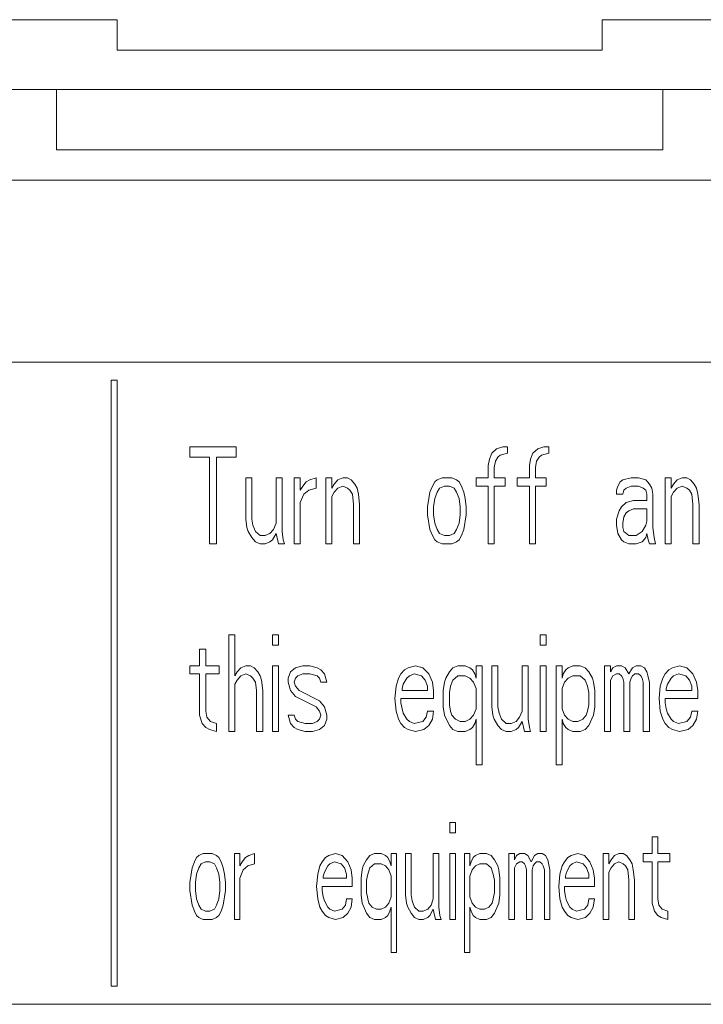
# Model space of a CAD drawing. Header units: inches. Extents: x 481 to 6166, y 980 to 4930.
# Tile 34 of 99: x 2402 to 2413, y 2963 to 2980. Entities that reach past the tile are written whole.
import ezdxf

# ---------------------------------------------------------------- set-up
doc = ezdxf.new("R2010")
doc.units = ezdxf.units.IN
doc.header["$MEASUREMENT"] = 0
doc.layers.add('PWR_0350HP', color=7, linetype='Continuous')

# ---------------------------------------------------------------- blocks, each defined once
blk = doc.blocks.new('ACW800_FRONT')
at = {"linetype": 'Continuous', "lineweight": 15}
for p, q in [((-4, -307.65), (-67.25, -307.65)), ((-4, -307.65), (-4, -308.15)), ((67.25, -307.65), (4, -307.65)), ((4, -308.15), (4, -307.65)), ((-4, -308.15), (4, -308.15)), ((-5, -308.8), (-67.5, -308.8)), ((-5, -309.8), (-5, -308.8)), ((5, -308.8), (-5, -308.8)), ((5, -309.8), (5, -308.8)), ((67.5, -308.8), (5, -308.8)), ((5, -309.8), (-5, -309.8)), ((-104.5, -310.3), (104.5, -310.3)), ((-104.5, -313.3), (104.5, -313.3)), ((-4.1, -323.6), (-4.1, -313.6)), ((-4.1, -313.6), (-4, -313.6)), ((-4, -313.6), (-4, -323.6)), ((-2.8, -314.87), (-2.8, -314.7)), ((-2.8, -314.7), (-2.04, -314.7)), ((-2.04, -314.7), (-2.04, -314.87)), ((2.18, -314.802), (2.26, -314.734)), ((2.26, -314.734), (2.36, -314.7)), ((2.36, -314.7), (2.44, -314.7)), ((2.44, -314.7), (2.44, -314.802)), ((2.86, -314.802), (2.94, -314.734)), ((2.94, -314.734), (3.04, -314.7)), ((3.04, -314.7), (3.12, -314.7)), ((3.12, -314.7), (3.12, -314.802)), ((-2.48, -314.87), (-2.8, -314.87)), ((-2.48, -316.3), (-2.48, -314.87)), ((-2.04, -314.87), (-2.36, -314.87)), ((-2.36, -314.87), (-2.36, -316.3)), ((2.12, -315.006), (2.14, -314.904)), ((2.14, -314.904), (2.18, -314.802)), ((2.28, -314.87), (2.24, -314.938)), ((2.32, -314.836), (2.28, -314.87)), ((2.44, -314.802), (2.32, -314.836)), ((2.8, -315.006), (2.82, -314.904)), ((2.82, -314.904), (2.86, -314.802)), ((2.96, -314.87), (2.92, -314.938)), ((3, -314.836), (2.96, -314.87)), ((3.12, -314.802), (3, -314.836)), ((2.12, -315.211), (2.12, -315.006)), ((2.24, -314.938), (2.22, -315.04)), ((2.22, -315.04), (2.22, -315.211)), ((2.8, -315.211), (2.8, -315.006)), ((2.92, -314.938), (2.9, -315.04)), ((2.9, -315.04), (2.9, -315.211)), ((-1.88, -315.211), (-1.78, -315.211)), ((-1.88, -315.891), (-1.88, -315.211)), ((-1.78, -315.211), (-1.78, -315.891)), ((-1.38, -315.211), (-1.28, -315.211)), ((-1.38, -315.96), (-1.38, -315.211)), ((-1.28, -315.211), (-1.28, -316.096)), ((-1.08, -316.3), (-1.08, -315.211)), ((-1.08, -315.211), (-0.98, -315.211)), ((-0.98, -315.211), (-0.98, -315.415)), ((-0.88, -315.279), (-0.82, -315.245)), ((-0.82, -315.245), (-0.72, -315.211)), ((-0.72, -315.211), (-0.72, -315.381)), ((-0.56, -315.211), (-0.46, -315.211)), ((-0.56, -316.3), (-0.56, -315.211)), ((-0.46, -315.211), (-0.46, -315.381)), ((-0.42, -315.313), (-0.36, -315.245)), ((-0.36, -315.245), (-0.28, -315.211)), ((-0.28, -315.211), (-0.2, -315.211)), ((-0.2, -315.211), (-0.14, -315.245)), ((-0.14, -315.245), (-0.08, -315.313)), ((1.24, -315.279), (1.28, -315.245)), ((1.28, -315.245), (1.36, -315.211)), ((1.36, -315.211), (1.52, -315.211)), ((1.52, -315.211), (1.6, -315.245)), ((1.6, -315.245), (1.64, -315.279)), ((1.92, -315.211), (2.12, -315.211)), ((1.92, -315.347), (1.92, -315.211)), ((2.22, -315.211), (2.4, -315.211)), ((2.4, -315.211), (2.4, -315.347)), ((2.6, -315.347), (2.6, -315.211)), ((2.6, -315.211), (2.8, -315.211)), ((2.9, -315.211), (3.08, -315.211)), ((3.08, -315.211), (3.08, -315.347)), ((4.3, -315.279), (4.34, -315.245)), ((4.34, -315.245), (4.48, -315.211)), ((4.48, -315.211), (4.6, -315.211)), ((4.6, -315.211), (4.72, -315.245)), ((4.72, -315.245), (4.78, -315.313)), ((5.04, -315.211), (5.14, -315.211)), ((5.04, -316.3), (5.04, -315.211)), ((5.14, -315.211), (5.14, -315.381)), ((5.18, -315.313), (5.24, -315.245)), ((5.24, -315.245), (5.32, -315.211)), ((5.32, -315.211), (5.4, -315.211)), ((5.4, -315.211), (5.46, -315.245)), ((5.46, -315.245), (5.52, -315.313)), ((-0.98, -315.415), (-0.94, -315.347)), ((-0.94, -315.347), (-0.88, -315.279)), ((-0.72, -315.381), (-0.84, -315.415)), ((-0.46, -315.381), (-0.42, -315.313)), ((-0.36, -315.381), (-0.42, -315.449)), ((-0.28, -315.347), (-0.36, -315.381)), ((-0.2, -315.381), (-0.28, -315.347)), ((-0.16, -315.415), (-0.2, -315.381)), ((-0.08, -315.313), (-0.04, -315.381)), ((-0.04, -315.381), (-0.02, -315.483)), ((1.16, -315.449), (1.2, -315.347)), ((1.2, -315.347), (1.24, -315.279)), ((1.32, -315.381), (1.28, -315.449)), ((1.4, -315.347), (1.32, -315.381)), ((1.48, -315.347), (1.4, -315.347)), ((1.56, -315.381), (1.48, -315.347)), ((1.6, -315.449), (1.56, -315.381)), ((1.64, -315.279), (1.68, -315.347)), ((1.68, -315.347), (1.72, -315.449)), ((2.12, -315.347), (1.92, -315.347)), ((2.12, -316.3), (2.12, -315.347)), ((2.4, -315.347), (2.22, -315.347)), ((2.22, -315.347), (2.22, -316.3)), ((2.8, -315.347), (2.6, -315.347)), ((2.8, -316.3), (2.8, -315.347)), ((3.08, -315.347), (2.9, -315.347)), ((2.9, -315.347), (2.9, -316.3)), ((4.24, -315.415), (4.26, -315.347)), ((4.26, -315.347), (4.3, -315.279)), ((4.4, -315.381), (4.36, -315.415)), ((4.48, -315.347), (4.4, -315.381)), ((4.6, -315.347), (4.48, -315.347)), ((4.68, -315.381), (4.6, -315.347)), ((4.72, -315.415), (4.68, -315.381)), ((4.78, -315.313), (4.82, -315.381)), ((4.82, -315.381), (4.84, -315.483)), ((5.14, -315.381), (5.18, -315.313)), ((5.24, -315.381), (5.18, -315.449)), ((5.32, -315.347), (5.24, -315.381)), ((5.4, -315.381), (5.32, -315.347)), ((5.44, -315.415), (5.4, -315.381)), ((5.52, -315.313), (5.56, -315.381)), ((5.56, -315.381), (5.58, -315.483)), ((-0.92, -315.483), (-0.98, -315.619)), ((-0.84, -315.415), (-0.92, -315.483)), ((-0.42, -315.449), (-0.46, -315.517)), ((-0.46, -315.517), (-0.46, -316.3)), ((-0.12, -315.483), (-0.16, -315.415)), ((-0.1, -315.653), (-0.12, -315.483)), ((-0.02, -315.483), (0, -315.653)), ((1.12, -315.687), (1.14, -315.551)), ((1.14, -315.551), (1.16, -315.449)), ((1.24, -315.551), (1.22, -315.687)), ((1.28, -315.449), (1.24, -315.551)), ((1.64, -315.551), (1.6, -315.449)), ((1.66, -315.687), (1.64, -315.551)), ((1.72, -315.449), (1.74, -315.551)), ((1.74, -315.551), (1.76, -315.687)), ((4.24, -315.483), (4.24, -315.415)), ((4.34, -315.483), (4.24, -315.483)), ((4.36, -315.415), (4.34, -315.483)), ((4.74, -315.483), (4.72, -315.415)), ((4.74, -315.585), (4.74, -315.483)), ((4.84, -315.483), (4.84, -316.028)), ((5.18, -315.449), (5.14, -315.517)), ((5.14, -315.517), (5.14, -316.3)), ((5.48, -315.483), (5.44, -315.415)), ((5.5, -315.653), (5.48, -315.483)), ((5.58, -315.483), (5.6, -315.653)), ((-0.98, -315.619), (-0.98, -316.3)), ((-0.1, -316.3), (-0.1, -315.653)), ((0, -315.653), (0, -316.3)), ((1.12, -315.823), (1.12, -315.687)), ((1.22, -315.687), (1.22, -315.823)), ((1.66, -315.823), (1.66, -315.687)), ((1.76, -315.687), (1.76, -315.823)), ((4.28, -315.755), (4.32, -315.687)), ((4.32, -315.687), (4.4, -315.619)), ((4.4, -315.619), (4.52, -315.585)), ((4.52, -315.721), (4.44, -315.755)), ((4.52, -315.585), (4.74, -315.585)), ((4.74, -315.721), (4.52, -315.721)), ((4.74, -315.926), (4.74, -315.721)), ((5.5, -316.3), (5.5, -315.653)), ((5.6, -315.653), (5.6, -316.3)), ((-1.86, -316.028), (-1.88, -315.891)), ((-1.78, -315.891), (-1.76, -315.994)), ((1.16, -316.062), (1.12, -315.823)), ((1.22, -315.823), (1.24, -315.96)), ((1.64, -315.96), (1.66, -315.823)), ((1.76, -315.823), (1.72, -316.062)), ((4.24, -315.891), (4.28, -315.755)), ((4.24, -315.994), (4.24, -315.891)), ((4.36, -315.857), (4.34, -315.96)), ((4.4, -315.789), (4.36, -315.857)), ((4.44, -315.755), (4.4, -315.789)), ((-1.84, -316.096), (-1.86, -316.028)), ((-1.76, -315.994), (-1.72, -316.096)), ((-1.48, -316.13), (-1.42, -316.062)), ((-1.42, -316.062), (-1.38, -315.96)), ((1.2, -316.164), (1.16, -316.062)), ((1.24, -315.96), (1.28, -316.062)), ((1.28, -316.062), (1.32, -316.13)), ((1.56, -316.13), (1.6, -316.062)), ((1.6, -316.062), (1.64, -315.96)), ((1.72, -316.062), (1.68, -316.164)), ((4.26, -316.13), (4.24, -315.994)), ((4.34, -315.96), (4.34, -316.028)), ((4.34, -316.028), (4.36, -316.096)), ((4.66, -316.096), (4.72, -315.994)), ((4.72, -315.994), (4.74, -315.926)), ((4.84, -316.028), (4.86, -316.198)), ((-1.78, -316.198), (-1.84, -316.096)), ((-1.72, -316.266), (-1.78, -316.198)), ((-1.72, -316.096), (-1.64, -316.164)), ((-1.64, -316.164), (-1.56, -316.164)), ((-1.56, -316.164), (-1.48, -316.13)), ((-1.38, -316.13), (-1.44, -316.232)), ((-1.34, -316.3), (-1.38, -316.13)), ((-1.28, -316.096), (-1.26, -316.232)), ((1.24, -316.232), (1.2, -316.164)), ((1.32, -316.13), (1.4, -316.164)), ((1.4, -316.164), (1.48, -316.164)), ((1.48, -316.164), (1.56, -316.13)), ((1.68, -316.164), (1.64, -316.232)), ((4.32, -316.232), (4.26, -316.13)), ((4.36, -316.096), (4.44, -316.164)), ((4.44, -316.164), (4.56, -316.164)), ((4.56, -316.164), (4.66, -316.096)), ((4.72, -316.198), (4.66, -316.266)), ((4.74, -316.13), (4.72, -316.198)), ((4.76, -316.232), (4.74, -316.13)), ((4.86, -316.198), (4.88, -316.3)), ((-2.36, -316.3), (-2.48, -316.3)), ((-1.64, -316.3), (-1.72, -316.266)), ((-1.56, -316.3), (-1.64, -316.3)), ((-1.48, -316.266), (-1.56, -316.3)), ((-1.44, -316.232), (-1.48, -316.266)), ((-1.24, -316.3), (-1.34, -316.3)), ((-1.26, -316.232), (-1.24, -316.3)), ((-0.98, -316.3), (-1.08, -316.3)), ((-0.46, -316.3), (-0.56, -316.3)), ((0, -316.3), (-0.1, -316.3)), ((1.28, -316.266), (1.24, -316.232)), ((1.36, -316.3), (1.28, -316.266)), ((1.52, -316.3), (1.36, -316.3)), ((1.6, -316.266), (1.52, -316.3)), ((1.64, -316.232), (1.6, -316.266)), ((2.22, -316.3), (2.12, -316.3)), ((2.9, -316.3), (2.8, -316.3)), ((4.36, -316.266), (4.32, -316.232)), ((4.44, -316.3), (4.36, -316.266)), ((4.56, -316.3), (4.44, -316.3)), ((4.66, -316.266), (4.56, -316.3)), ((4.78, -316.3), (4.76, -316.232)), ((4.88, -316.3), (4.78, -316.3)), ((5.14, -316.3), (5.04, -316.3)), ((5.6, -316.3), (5.5, -316.3)), ((-2.16, -317.8), (-2.06, -317.8)), ((-2.16, -319.4), (-2.16, -317.8)), ((-2.06, -317.8), (-2.06, -318.481)), ((-1.44, -317.97), (-1.44, -317.8)), ((-1.44, -317.8), (-1.34, -317.8)), ((-1.34, -317.8), (-1.34, -317.97)), ((2.98, -317.8), (3.08, -317.8)), ((2.98, -317.97), (2.98, -317.8)), ((3.08, -317.8), (3.08, -317.97)), ((-1.34, -317.97), (-1.44, -317.97)), ((3.08, -317.97), (2.98, -317.97)), ((-2.64, -318.038), (-2.54, -318.038)), ((-2.64, -318.311), (-2.64, -318.038)), ((-2.54, -318.038), (-2.54, -318.311)), ((-2.8, -318.311), (-2.64, -318.311)), ((-2.8, -318.447), (-2.8, -318.311)), ((-2.54, -318.311), (-2.32, -318.311)), ((-2.32, -318.311), (-2.32, -318.447)), ((-1.96, -318.345), (-1.88, -318.311)), ((-1.88, -318.311), (-1.8, -318.311)), ((-1.8, -318.311), (-1.74, -318.345)), ((-1.44, -318.311), (-1.34, -318.311)), ((-1.44, -319.4), (-1.44, -318.311)), ((-1.34, -318.311), (-1.34, -319.4)), ((-1.06, -318.345), (-0.94, -318.311)), ((-0.94, -318.311), (-0.82, -318.311)), ((-0.82, -318.311), (-0.7, -318.345)), ((0.8, -318.345), (0.92, -318.311)), ((0.92, -318.311), (1.04, -318.345)), ((1.54, -318.345), (1.62, -318.311)), ((1.62, -318.311), (1.74, -318.311)), ((1.74, -318.311), (1.82, -318.345)), ((1.92, -318.311), (2.02, -318.311)), ((1.92, -318.515), (1.92, -318.311)), ((2.02, -318.311), (2.02, -319.945)), ((2.18, -318.991), (2.18, -318.311)), ((2.18, -318.311), (2.28, -318.311)), ((2.28, -318.311), (2.28, -318.991)), ((2.68, -318.311), (2.78, -318.311)), ((2.68, -319.06), (2.68, -318.311)), ((2.78, -318.311), (2.78, -319.196)), ((2.98, -318.311), (3.08, -318.311)), ((2.98, -319.4), (2.98, -318.311)), ((3.08, -318.311), (3.08, -319.4)), ((3.24, -318.311), (3.34, -318.311)), ((3.24, -319.945), (3.24, -318.311)), ((3.34, -318.311), (3.34, -318.515)), ((3.44, -318.345), (3.52, -318.311)), ((3.52, -318.311), (3.64, -318.311)), ((3.64, -318.311), (3.72, -318.345)), ((4.04, -318.311), (4.14, -318.311)), ((4.04, -319.4), (4.04, -318.311)), ((4.14, -318.311), (4.14, -318.413)), ((4.18, -318.345), (4.24, -318.311)), ((4.24, -318.311), (4.32, -318.311)), ((4.32, -318.311), (4.38, -318.345)), ((4.5, -318.345), (4.56, -318.311)), ((4.56, -318.311), (4.64, -318.311)), ((4.64, -318.311), (4.7, -318.345)), ((5.16, -318.345), (5.28, -318.311)), ((5.28, -318.311), (5.4, -318.345)), ((-2.64, -318.447), (-2.8, -318.447)), ((-2.64, -319.128), (-2.64, -318.447)), ((-2.54, -318.447), (-2.54, -319.06)), ((-2.32, -318.447), (-2.54, -318.447)), ((-2.06, -318.481), (-2.02, -318.413)), ((-2.02, -318.413), (-1.96, -318.345)), ((-1.96, -318.481), (-2.02, -318.549)), ((-1.88, -318.447), (-1.96, -318.481)), ((-1.8, -318.481), (-1.88, -318.447)), ((-1.76, -318.515), (-1.8, -318.481)), ((-1.74, -318.345), (-1.68, -318.413)), ((-1.68, -318.413), (-1.64, -318.481)), ((-1.64, -318.481), (-1.62, -318.549)), ((-1.18, -318.515), (-1.14, -318.413)), ((-1.14, -318.413), (-1.06, -318.345)), ((-1.02, -318.481), (-1.06, -318.515)), ((-0.94, -318.447), (-1.02, -318.481)), ((-0.82, -318.447), (-0.94, -318.447)), ((-0.7, -318.481), (-0.82, -318.447)), ((-0.7, -318.345), (-0.64, -318.379)), ((-0.66, -318.515), (-0.7, -318.481)), ((-0.64, -318.379), (-0.58, -318.447)), ((-0.58, -318.447), (-0.54, -318.583)), ((0.64, -318.515), (0.68, -318.447)), ((0.68, -318.447), (0.74, -318.379)), ((0.74, -318.379), (0.8, -318.345)), ((0.82, -318.481), (0.78, -318.515)), ((0.9, -318.447), (0.82, -318.481)), ((1.02, -318.481), (0.9, -318.447)), ((1.08, -318.549), (1.02, -318.481)), ((1.04, -318.345), (1.14, -318.447)), ((1.14, -318.447), (1.2, -318.583)), ((1.42, -318.515), (1.48, -318.413)), ((1.48, -318.413), (1.54, -318.345)), ((1.62, -318.481), (1.54, -318.549)), ((1.74, -318.481), (1.62, -318.481)), ((1.82, -318.515), (1.74, -318.481)), ((1.82, -318.345), (1.86, -318.379)), ((1.86, -318.379), (1.9, -318.447)), ((1.9, -318.447), (1.92, -318.515)), ((3.34, -318.515), (3.36, -318.447)), ((3.36, -318.447), (3.4, -318.379)), ((3.4, -318.379), (3.44, -318.345)), ((3.52, -318.481), (3.44, -318.515)), ((3.64, -318.481), (3.52, -318.481)), ((3.72, -318.549), (3.64, -318.481)), ((3.72, -318.345), (3.78, -318.413)), ((3.78, -318.413), (3.84, -318.515)), ((4.14, -318.413), (4.18, -318.345)), ((4.18, -318.481), (4.14, -318.549)), ((4.24, -318.447), (4.18, -318.481)), ((4.28, -318.447), (4.24, -318.447)), ((4.32, -318.481), (4.28, -318.447)), ((4.34, -318.515), (4.32, -318.481)), ((4.38, -318.345), (4.44, -318.447)), ((4.44, -318.447), (4.5, -318.345)), ((4.5, -318.481), (4.48, -318.515)), ((4.54, -318.447), (4.5, -318.481)), ((4.6, -318.447), (4.54, -318.447)), ((4.64, -318.481), (4.6, -318.447)), ((4.66, -318.515), (4.64, -318.481)), ((4.7, -318.345), (4.74, -318.413)), ((4.74, -318.413), (4.78, -318.583)), ((5, -318.515), (5.04, -318.447)), ((5.04, -318.447), (5.1, -318.379)), ((5.1, -318.379), (5.16, -318.345)), ((5.18, -318.481), (5.14, -318.515)), ((5.26, -318.447), (5.18, -318.481)), ((5.38, -318.481), (5.26, -318.447)), ((5.44, -318.549), (5.38, -318.481)), ((5.4, -318.345), (5.5, -318.447)), ((5.5, -318.447), (5.56, -318.583)), ((-2.02, -318.549), (-2.06, -318.617)), ((-2.06, -318.617), (-2.06, -319.4)), ((-1.72, -318.583), (-1.76, -318.515)), ((-1.7, -318.719), (-1.72, -318.583)), ((-1.62, -318.549), (-1.6, -318.719)), ((-1.18, -318.583), (-1.18, -318.515)), ((-1.14, -318.719), (-1.18, -318.583)), ((-1.06, -318.515), (-1.08, -318.583)), ((-1.08, -318.583), (-1.06, -318.651)), ((-1.06, -318.651), (-1, -318.719)), ((-0.64, -318.583), (-0.66, -318.515)), ((-0.54, -318.583), (-0.64, -318.583)), ((0.58, -318.855), (0.6, -318.651)), ((0.6, -318.651), (0.64, -318.515)), ((0.72, -318.617), (0.7, -318.685)), ((0.78, -318.515), (0.72, -318.617)), ((1.12, -318.651), (1.08, -318.549)), ((1.12, -318.719), (1.12, -318.651)), ((1.2, -318.583), (1.22, -318.719)), ((1.38, -318.719), (1.4, -318.583)), ((1.4, -318.583), (1.42, -318.515)), ((1.5, -318.651), (1.48, -318.753)), ((1.54, -318.549), (1.5, -318.651)), ((1.88, -318.583), (1.82, -318.515)), ((1.92, -318.685), (1.88, -318.583)), ((3.38, -318.583), (3.34, -318.685)), ((3.44, -318.515), (3.38, -318.583)), ((3.76, -318.651), (3.72, -318.549)), ((3.78, -318.753), (3.76, -318.651)), ((3.84, -318.515), (3.86, -318.583)), ((3.86, -318.583), (3.88, -318.719)), ((4.14, -318.549), (4.14, -319.4)), ((4.36, -318.583), (4.34, -318.515)), ((4.36, -319.4), (4.36, -318.583)), ((4.48, -318.515), (4.46, -318.583)), ((4.46, -318.583), (4.46, -319.4)), ((4.68, -318.583), (4.66, -318.515)), ((4.68, -319.4), (4.68, -318.583)), ((4.78, -318.583), (4.78, -319.4)), ((4.94, -318.855), (4.96, -318.651)), ((4.96, -318.651), (5, -318.515)), ((5.08, -318.617), (5.06, -318.685)), ((5.14, -318.515), (5.08, -318.617)), ((5.48, -318.651), (5.44, -318.549)), ((5.48, -318.719), (5.48, -318.651)), ((5.56, -318.583), (5.58, -318.719)), ((-1.7, -319.4), (-1.7, -318.719)), ((-1.6, -318.719), (-1.6, -319.4)), ((-1.06, -318.821), (-1.14, -318.719)), ((-0.72, -318.991), (-1.06, -318.821)), ((-1, -318.719), (-0.66, -318.889)), ((0.7, -318.685), (0.7, -318.719)), ((0.7, -318.719), (1.12, -318.719)), ((1.22, -318.719), (1.22, -318.855)), ((1.38, -318.991), (1.38, -318.719)), ((1.48, -318.753), (1.48, -318.957)), ((1.92, -319.026), (1.92, -318.685)), ((3.34, -318.685), (3.34, -319.026)), ((3.78, -318.957), (3.78, -318.753)), ((3.88, -318.719), (3.88, -318.991)), ((5.06, -318.685), (5.06, -318.719)), ((5.06, -318.719), (5.48, -318.719)), ((5.58, -318.719), (5.58, -318.855)), ((-0.66, -318.889), (-0.58, -318.991)), ((0.6, -319.06), (0.58, -318.855)), ((1.22, -318.855), (0.68, -318.855)), ((0.68, -318.855), (0.68, -318.923)), ((0.68, -318.923), (0.7, -319.026)), ((1.48, -318.957), (1.5, -319.06)), ((3.76, -319.06), (3.78, -318.957)), ((4.96, -319.06), (4.94, -318.855)), ((5.04, -318.855), (5.04, -318.923)), ((5.58, -318.855), (5.04, -318.855)), ((5.04, -318.923), (5.06, -319.026)), ((-2.6, -319.264), (-2.64, -319.128)), ((-2.54, -319.06), (-2.52, -319.162)), ((-1.14, -319.264), (-1.18, -319.128)), ((-1.18, -319.128), (-1.08, -319.128)), ((-1.08, -319.128), (-1.06, -319.196)), ((-0.66, -319.06), (-0.72, -318.991)), ((-0.64, -319.128), (-0.66, -319.06)), ((-0.66, -319.196), (-0.64, -319.128)), ((-0.58, -318.991), (-0.54, -319.128)), ((-0.54, -319.128), (-0.54, -319.196)), ((0.64, -319.196), (0.6, -319.06)), ((0.7, -319.026), (0.72, -319.094)), ((0.72, -319.094), (0.78, -319.196)), ((1.1, -319.162), (1.12, -319.06)), ((1.12, -319.06), (1.22, -319.06)), ((1.22, -319.06), (1.2, -319.196)), ((1.4, -319.128), (1.38, -318.991)), ((1.48, -319.298), (1.4, -319.128)), ((1.5, -319.06), (1.52, -319.128)), ((1.52, -319.128), (1.58, -319.196)), ((1.82, -319.196), (1.88, -319.128)), ((1.88, -319.128), (1.92, -319.026)), ((2.2, -319.128), (2.18, -318.991)), ((2.22, -319.196), (2.2, -319.128)), ((2.28, -318.991), (2.3, -319.094)), ((2.3, -319.094), (2.34, -319.196)), ((2.64, -319.162), (2.68, -319.06)), ((3.34, -319.026), (3.38, -319.128)), ((3.38, -319.128), (3.44, -319.196)), ((3.68, -319.196), (3.74, -319.128)), ((3.74, -319.128), (3.76, -319.06)), ((3.86, -319.128), (3.78, -319.298)), ((3.88, -318.991), (3.86, -319.128)), ((5, -319.196), (4.96, -319.06)), ((5.06, -319.026), (5.08, -319.094)), ((5.08, -319.094), (5.14, -319.196)), ((5.46, -319.162), (5.48, -319.06)), ((5.48, -319.06), (5.58, -319.06)), ((5.58, -319.06), (5.56, -319.196)), ((-2.54, -319.332), (-2.6, -319.264)), ((-2.52, -319.162), (-2.46, -319.23)), ((-2.46, -319.23), (-2.36, -319.264)), ((-2.36, -319.264), (-2.36, -319.4)), ((-1.08, -319.332), (-1.14, -319.264)), ((-1.06, -319.196), (-1.02, -319.23)), ((-1.02, -319.23), (-0.9, -319.264)), ((-0.9, -319.264), (-0.78, -319.264)), ((-0.78, -319.264), (-0.7, -319.23)), ((-0.7, -319.23), (-0.66, -319.196)), ((-0.58, -319.298), (-0.66, -319.366)), ((-0.54, -319.196), (-0.58, -319.298)), ((0.68, -319.264), (0.64, -319.196)), ((0.74, -319.332), (0.68, -319.264)), ((0.78, -319.196), (0.82, -319.23)), ((0.82, -319.23), (0.9, -319.264)), ((0.9, -319.264), (1.04, -319.23)), ((1.04, -319.23), (1.1, -319.162)), ((1.14, -319.298), (1.06, -319.366)), ((1.2, -319.196), (1.14, -319.298)), ((1.54, -319.366), (1.48, -319.298)), ((1.58, -319.196), (1.66, -319.23)), ((1.66, -319.23), (1.74, -319.23)), ((1.74, -319.23), (1.82, -319.196)), ((1.9, -319.264), (1.86, -319.332)), ((1.92, -319.196), (1.9, -319.264)), ((1.92, -319.945), (1.92, -319.196)), ((2.28, -319.298), (2.22, -319.196)), ((2.34, -319.366), (2.28, -319.298)), ((2.34, -319.196), (2.42, -319.264)), ((2.42, -319.264), (2.5, -319.264)), ((2.5, -319.264), (2.58, -319.23)), ((2.58, -319.23), (2.64, -319.162)), ((2.68, -319.23), (2.62, -319.332)), ((2.72, -319.4), (2.68, -319.23)), ((2.78, -319.196), (2.8, -319.332)), ((3.36, -319.264), (3.34, -319.196)), ((3.34, -319.196), (3.34, -319.945)), ((3.4, -319.332), (3.36, -319.264)), ((3.44, -319.196), (3.52, -319.23)), ((3.52, -319.23), (3.6, -319.23)), ((3.6, -319.23), (3.68, -319.196)), ((3.78, -319.298), (3.72, -319.366)), ((5.04, -319.264), (5, -319.196)), ((5.1, -319.332), (5.04, -319.264)), ((5.14, -319.196), (5.18, -319.23)), ((5.18, -319.23), (5.26, -319.264)), ((5.26, -319.264), (5.4, -319.23)), ((5.4, -319.23), (5.46, -319.162)), ((5.5, -319.298), (5.42, -319.366)), ((5.56, -319.196), (5.5, -319.298)), ((-2.48, -319.366), (-2.54, -319.332)), ((-2.36, -319.4), (-2.48, -319.366)), ((-2.06, -319.4), (-2.16, -319.4)), ((-1.6, -319.4), (-1.7, -319.4)), ((-1.34, -319.4), (-1.44, -319.4)), ((-1.02, -319.366), (-1.08, -319.332)), ((-0.9, -319.4), (-1.02, -319.366)), ((-0.78, -319.4), (-0.9, -319.4)), ((-0.66, -319.366), (-0.78, -319.4)), ((0.8, -319.366), (0.74, -319.332)), ((0.92, -319.4), (0.8, -319.366)), ((1.06, -319.366), (0.92, -319.4)), ((1.62, -319.4), (1.54, -319.366)), ((1.74, -319.4), (1.62, -319.4)), ((1.82, -319.366), (1.74, -319.4)), ((1.86, -319.332), (1.82, -319.366)), ((2.42, -319.4), (2.34, -319.366)), ((2.5, -319.4), (2.42, -319.4)), ((2.58, -319.366), (2.5, -319.4)), ((2.62, -319.332), (2.58, -319.366)), ((2.82, -319.4), (2.72, -319.4)), ((2.8, -319.332), (2.82, -319.4)), ((3.08, -319.4), (2.98, -319.4)), ((3.44, -319.366), (3.4, -319.332)), ((3.52, -319.4), (3.44, -319.366)), ((3.64, -319.4), (3.52, -319.4)), ((3.72, -319.366), (3.64, -319.4)), ((4.14, -319.4), (4.04, -319.4)), ((4.46, -319.4), (4.36, -319.4)), ((4.78, -319.4), (4.68, -319.4)), ((5.16, -319.366), (5.1, -319.332)), ((5.28, -319.4), (5.16, -319.366)), ((5.42, -319.366), (5.28, -319.4)), ((2.02, -319.945), (1.92, -319.945)), ((3.34, -319.945), (3.24, -319.945)), ((1.49, -321.07), (1.49, -320.9)), ((1.49, -320.9), (1.582, -320.9)), ((1.582, -320.9), (1.582, -321.07)), ((1.582, -321.07), (1.49, -321.07)), ((4.827, -321.138), (4.918, -321.138)), ((4.827, -321.411), (4.827, -321.138)), ((4.918, -321.138), (4.918, -321.411)), ((-2.653, -321.445), (-2.58, -321.411)), ((-2.58, -321.411), (-2.433, -321.411)), ((-2.433, -321.411), (-2.36, -321.445)), ((-2.067, -321.411), (-1.975, -321.411)), ((-2.067, -322.5), (-2.067, -321.411)), ((-1.975, -321.411), (-1.975, -321.615)), ((-1.828, -321.445), (-1.737, -321.411)), ((-1.737, -321.411), (-1.737, -321.581)), ((-0.508, -321.445), (-0.398, -321.411)), ((-0.398, -321.411), (-0.288, -321.445)), ((0.17, -321.445), (0.243, -321.411)), ((0.243, -321.411), (0.353, -321.411)), ((0.353, -321.411), (0.427, -321.445)), ((0.518, -321.411), (0.61, -321.411)), ((0.518, -321.615), (0.518, -321.411)), ((0.61, -321.411), (0.61, -323.045)), ((0.757, -322.091), (0.757, -321.411)), ((0.757, -321.411), (0.848, -321.411)), ((0.848, -321.411), (0.848, -322.091)), ((1.215, -321.411), (1.307, -321.411)), ((1.215, -322.16), (1.215, -321.411)), ((1.307, -321.411), (1.307, -322.296)), ((1.49, -322.5), (1.49, -321.411)), ((1.49, -321.411), (1.582, -321.411)), ((1.582, -321.411), (1.582, -322.5)), ((1.728, -321.411), (1.82, -321.411)), ((1.728, -323.045), (1.728, -321.411)), ((1.82, -321.411), (1.82, -321.615)), ((1.912, -321.445), (1.985, -321.411)), ((1.985, -321.411), (2.095, -321.411)), ((2.095, -321.411), (2.168, -321.445)), ((2.462, -321.411), (2.553, -321.411)), ((2.462, -322.5), (2.462, -321.411)), ((2.553, -321.411), (2.553, -321.513)), ((2.59, -321.445), (2.645, -321.411)), ((2.645, -321.411), (2.718, -321.411)), ((2.718, -321.411), (2.773, -321.445)), ((2.883, -321.445), (2.938, -321.411)), ((2.938, -321.411), (3.012, -321.411)), ((3.012, -321.411), (3.067, -321.445)), ((3.488, -321.445), (3.598, -321.411)), ((3.598, -321.411), (3.708, -321.445)), ((4.02, -321.411), (4.112, -321.411)), ((4.02, -322.5), (4.02, -321.411)), ((4.112, -321.411), (4.112, -321.581)), ((4.203, -321.445), (4.277, -321.411)), ((4.277, -321.411), (4.35, -321.411)), ((4.35, -321.411), (4.405, -321.445)), ((4.68, -321.411), (4.827, -321.411)), ((4.68, -321.547), (4.68, -321.411)), ((4.918, -321.411), (5.12, -321.411)), ((5.12, -321.411), (5.12, -321.547)), ((-2.763, -321.649), (-2.727, -321.547)), ((-2.727, -321.547), (-2.69, -321.479)), ((-2.69, -321.479), (-2.653, -321.445)), ((-2.617, -321.581), (-2.653, -321.649)), ((-2.543, -321.547), (-2.617, -321.581)), ((-2.47, -321.547), (-2.543, -321.547)), ((-2.397, -321.581), (-2.47, -321.547)), ((-2.36, -321.649), (-2.397, -321.581)), ((-2.36, -321.445), (-2.323, -321.479)), ((-2.323, -321.479), (-2.287, -321.547)), ((-2.287, -321.547), (-2.25, -321.649)), ((-1.975, -321.615), (-1.938, -321.547)), ((-1.938, -321.547), (-1.883, -321.479)), ((-1.883, -321.479), (-1.828, -321.445)), ((-1.737, -321.581), (-1.847, -321.615)), ((-0.655, -321.615), (-0.618, -321.547)), ((-0.618, -321.547), (-0.563, -321.479)), ((-0.563, -321.479), (-0.508, -321.445)), ((-0.49, -321.581), (-0.527, -321.615)), ((-0.417, -321.547), (-0.49, -321.581)), ((-0.307, -321.581), (-0.417, -321.547)), ((-0.252, -321.649), (-0.307, -321.581)), ((-0.288, -321.445), (-0.197, -321.547)), ((-0.197, -321.547), (-0.142, -321.683)), ((0.06, -321.615), (0.115, -321.513)), ((0.115, -321.513), (0.17, -321.445)), ((0.243, -321.581), (0.17, -321.649)), ((0.353, -321.581), (0.243, -321.581)), ((0.427, -321.615), (0.353, -321.581)), ((0.427, -321.445), (0.463, -321.479)), ((0.463, -321.479), (0.5, -321.547)), ((0.5, -321.547), (0.518, -321.615)), ((1.82, -321.615), (1.838, -321.547)), ((1.838, -321.547), (1.875, -321.479)), ((1.875, -321.479), (1.912, -321.445)), ((1.985, -321.581), (1.912, -321.615)), ((2.095, -321.581), (1.985, -321.581)), ((2.168, -321.649), (2.095, -321.581)), ((2.168, -321.445), (2.223, -321.513)), ((2.223, -321.513), (2.278, -321.615)), ((2.553, -321.513), (2.59, -321.445)), ((2.59, -321.581), (2.553, -321.649)), ((2.645, -321.547), (2.59, -321.581)), ((2.682, -321.547), (2.645, -321.547)), ((2.718, -321.581), (2.682, -321.547)), ((2.737, -321.615), (2.718, -321.581)), ((2.773, -321.445), (2.828, -321.547)), ((2.828, -321.547), (2.883, -321.445)), ((2.883, -321.581), (2.865, -321.615)), ((2.92, -321.547), (2.883, -321.581)), ((2.975, -321.547), (2.92, -321.547)), ((3.012, -321.581), (2.975, -321.547)), ((3.03, -321.615), (3.012, -321.581)), ((3.067, -321.445), (3.103, -321.513)), ((3.103, -321.513), (3.14, -321.683)), ((3.342, -321.615), (3.378, -321.547)), ((3.378, -321.547), (3.433, -321.479)), ((3.433, -321.479), (3.488, -321.445)), ((3.507, -321.581), (3.47, -321.615)), ((3.58, -321.547), (3.507, -321.581)), ((3.69, -321.581), (3.58, -321.547)), ((3.745, -321.649), (3.69, -321.581)), ((3.708, -321.445), (3.8, -321.547)), ((3.8, -321.547), (3.855, -321.683)), ((4.112, -321.581), (4.148, -321.513)), ((4.148, -321.513), (4.203, -321.445)), ((4.203, -321.581), (4.148, -321.649)), ((4.277, -321.547), (4.203, -321.581)), ((4.35, -321.581), (4.277, -321.547)), ((4.387, -321.615), (4.35, -321.581)), ((4.405, -321.445), (4.46, -321.513)), ((4.46, -321.513), (4.497, -321.581)), ((4.497, -321.581), (4.515, -321.683)), ((4.827, -321.547), (4.68, -321.547)), ((4.827, -322.228), (4.827, -321.547)), ((5.12, -321.547), (4.918, -321.547)), ((4.918, -321.547), (4.918, -322.16)), ((-2.782, -321.751), (-2.763, -321.649)), ((-2.653, -321.649), (-2.69, -321.751)), ((-2.323, -321.751), (-2.36, -321.649)), ((-2.25, -321.649), (-2.232, -321.751)), ((-1.92, -321.683), (-1.975, -321.819)), ((-1.847, -321.615), (-1.92, -321.683)), ((-0.692, -321.751), (-0.655, -321.615)), ((-0.582, -321.717), (-0.6, -321.785)), ((-0.527, -321.615), (-0.582, -321.717)), ((-0.215, -321.751), (-0.252, -321.649)), ((-0.142, -321.683), (-0.123, -321.819)), ((0.023, -321.819), (0.042, -321.683)), ((0.042, -321.683), (0.06, -321.615)), ((0.17, -321.649), (0.133, -321.751)), ((0.482, -321.683), (0.427, -321.615)), ((0.518, -321.785), (0.482, -321.683)), ((1.857, -321.683), (1.82, -321.785)), ((1.912, -321.615), (1.857, -321.683)), ((2.205, -321.751), (2.168, -321.649)), ((2.278, -321.615), (2.297, -321.683)), ((2.297, -321.683), (2.315, -321.819)), ((2.553, -321.649), (2.553, -322.5)), ((2.755, -321.683), (2.737, -321.615)), ((2.755, -322.5), (2.755, -321.683)), ((2.865, -321.615), (2.847, -321.683)), ((2.847, -321.683), (2.847, -322.5)), ((3.048, -321.683), (3.03, -321.615)), ((3.048, -322.5), (3.048, -321.683)), ((3.14, -321.683), (3.14, -322.5)), ((3.305, -321.751), (3.342, -321.615)), ((3.415, -321.717), (3.397, -321.785)), ((3.47, -321.615), (3.415, -321.717)), ((3.782, -321.751), (3.745, -321.649)), ((3.855, -321.683), (3.873, -321.819)), ((4.148, -321.649), (4.112, -321.717)), ((4.112, -321.717), (4.112, -322.5)), ((4.423, -321.683), (4.387, -321.615)), ((4.442, -321.853), (4.423, -321.683)), ((4.515, -321.683), (4.533, -321.853)), ((-2.8, -321.887), (-2.782, -321.751)), ((-2.8, -322.023), (-2.8, -321.887)), ((-2.69, -321.751), (-2.708, -321.887)), ((-2.708, -321.887), (-2.708, -322.023)), ((-2.305, -321.887), (-2.323, -321.751)), ((-2.305, -322.023), (-2.305, -321.887)), ((-2.232, -321.751), (-2.213, -321.887)), ((-2.213, -321.887), (-2.213, -322.023)), ((-1.975, -321.819), (-1.975, -322.5)), ((-0.71, -321.955), (-0.692, -321.751)), ((-0.6, -321.785), (-0.6, -321.819)), ((-0.6, -321.819), (-0.215, -321.819)), ((-0.215, -321.819), (-0.215, -321.751)), ((-0.123, -321.819), (-0.123, -321.955)), ((0.023, -322.091), (0.023, -321.819)), ((0.133, -321.751), (0.115, -321.853)), ((0.115, -321.853), (0.115, -322.057)), ((0.518, -322.126), (0.518, -321.785)), ((1.82, -321.785), (1.82, -322.126)), ((2.223, -321.853), (2.205, -321.751)), ((2.223, -322.057), (2.223, -321.853)), ((2.315, -321.819), (2.315, -322.091)), ((3.287, -321.955), (3.305, -321.751)), ((3.397, -321.785), (3.397, -321.819)), ((3.397, -321.819), (3.782, -321.819)), ((3.782, -321.819), (3.782, -321.751)), ((3.873, -321.819), (3.873, -321.955)), ((4.442, -322.5), (4.442, -321.853)), ((4.533, -321.853), (4.533, -322.5)), ((-2.763, -322.262), (-2.8, -322.023)), ((-2.708, -322.023), (-2.69, -322.16)), ((-2.323, -322.16), (-2.305, -322.023)), ((-2.213, -322.023), (-2.25, -322.262)), ((-0.692, -322.16), (-0.71, -321.955)), ((-0.123, -321.955), (-0.618, -321.955)), ((-0.618, -321.955), (-0.618, -322.023)), ((-0.618, -322.023), (-0.6, -322.126)), ((0.115, -322.057), (0.133, -322.16)), ((2.205, -322.16), (2.223, -322.057)), ((3.305, -322.16), (3.287, -321.955)), ((3.378, -321.955), (3.378, -322.023)), ((3.873, -321.955), (3.378, -321.955)), ((3.378, -322.023), (3.397, -322.126)), ((-2.69, -322.16), (-2.653, -322.262)), ((-2.36, -322.262), (-2.323, -322.16)), ((-0.655, -322.296), (-0.692, -322.16)), ((-0.6, -322.126), (-0.582, -322.194)), ((-0.582, -322.194), (-0.527, -322.296)), ((-0.233, -322.262), (-0.215, -322.16)), ((-0.215, -322.16), (-0.123, -322.16)), ((-0.123, -322.16), (-0.142, -322.296)), ((0.042, -322.228), (0.023, -322.091)), ((0.115, -322.398), (0.042, -322.228)), ((0.133, -322.16), (0.152, -322.228)), ((0.152, -322.228), (0.207, -322.296)), ((0.427, -322.296), (0.482, -322.228)), ((0.482, -322.228), (0.518, -322.126)), ((0.775, -322.228), (0.757, -322.091)), ((0.793, -322.296), (0.775, -322.228)), ((0.848, -322.091), (0.867, -322.194)), ((0.867, -322.194), (0.903, -322.296)), ((1.178, -322.262), (1.215, -322.16)), ((1.82, -322.126), (1.857, -322.228)), ((1.857, -322.228), (1.912, -322.296)), ((2.132, -322.296), (2.187, -322.228)), ((2.187, -322.228), (2.205, -322.16)), ((2.297, -322.228), (2.223, -322.398)), ((2.315, -322.091), (2.297, -322.228)), ((3.342, -322.296), (3.305, -322.16)), ((3.397, -322.126), (3.415, -322.194)), ((3.415, -322.194), (3.47, -322.296)), ((3.763, -322.262), (3.782, -322.16)), ((3.782, -322.16), (3.873, -322.16)), ((3.873, -322.16), (3.855, -322.296)), ((4.863, -322.364), (4.827, -322.228)), ((4.918, -322.16), (4.937, -322.262)), ((-2.727, -322.364), (-2.763, -322.262)), ((-2.69, -322.432), (-2.727, -322.364)), ((-2.653, -322.262), (-2.617, -322.33)), ((-2.617, -322.33), (-2.543, -322.364)), ((-2.543, -322.364), (-2.47, -322.364)), ((-2.47, -322.364), (-2.397, -322.33)), ((-2.397, -322.33), (-2.36, -322.262)), ((-2.287, -322.364), (-2.323, -322.432)), ((-2.25, -322.262), (-2.287, -322.364)), ((-0.618, -322.364), (-0.655, -322.296)), ((-0.563, -322.432), (-0.618, -322.364)), ((-0.527, -322.296), (-0.49, -322.33)), ((-0.49, -322.33), (-0.417, -322.364)), ((-0.417, -322.364), (-0.288, -322.33)), ((-0.288, -322.33), (-0.233, -322.262)), ((-0.197, -322.398), (-0.27, -322.466)), ((-0.142, -322.296), (-0.197, -322.398)), ((0.17, -322.466), (0.115, -322.398)), ((0.207, -322.296), (0.28, -322.33)), ((0.28, -322.33), (0.353, -322.33)), ((0.353, -322.33), (0.427, -322.296)), ((0.5, -322.364), (0.463, -322.432)), ((0.518, -322.296), (0.5, -322.364)), ((0.518, -323.045), (0.518, -322.296)), ((0.848, -322.398), (0.793, -322.296)), ((0.903, -322.466), (0.848, -322.398)), ((0.903, -322.296), (0.977, -322.364)), ((0.977, -322.364), (1.05, -322.364)), ((1.05, -322.364), (1.123, -322.33)), ((1.123, -322.33), (1.178, -322.262)), ((1.215, -322.33), (1.16, -322.432)), ((1.252, -322.5), (1.215, -322.33)), ((1.307, -322.296), (1.325, -322.432)), ((1.82, -322.296), (1.82, -323.045)), ((1.838, -322.364), (1.82, -322.296)), ((1.875, -322.432), (1.838, -322.364)), ((1.912, -322.296), (1.985, -322.33)), ((1.985, -322.33), (2.058, -322.33)), ((2.058, -322.33), (2.132, -322.296)), ((2.223, -322.398), (2.168, -322.466)), ((3.378, -322.364), (3.342, -322.296)), ((3.433, -322.432), (3.378, -322.364)), ((3.47, -322.296), (3.507, -322.33)), ((3.507, -322.33), (3.58, -322.364)), ((3.58, -322.364), (3.708, -322.33)), ((3.708, -322.33), (3.763, -322.262)), ((3.8, -322.398), (3.727, -322.466)), ((3.855, -322.296), (3.8, -322.398)), ((4.918, -322.432), (4.863, -322.364)), ((4.937, -322.262), (4.992, -322.33)), ((4.992, -322.33), (5.083, -322.364)), ((5.083, -322.364), (5.083, -322.5)), ((-2.653, -322.466), (-2.69, -322.432)), ((-2.58, -322.5), (-2.653, -322.466)), ((-2.433, -322.5), (-2.58, -322.5)), ((-2.36, -322.466), (-2.433, -322.5)), ((-2.323, -322.432), (-2.36, -322.466)), ((-1.975, -322.5), (-2.067, -322.5)), ((-0.508, -322.466), (-0.563, -322.432)), ((-0.398, -322.5), (-0.508, -322.466)), ((-0.27, -322.466), (-0.398, -322.5)), ((0.243, -322.5), (0.17, -322.466)), ((0.353, -322.5), (0.243, -322.5)), ((0.427, -322.466), (0.353, -322.5)), ((0.463, -322.432), (0.427, -322.466)), ((0.977, -322.5), (0.903, -322.466)), ((1.05, -322.5), (0.977, -322.5)), ((1.123, -322.466), (1.05, -322.5)), ((1.16, -322.432), (1.123, -322.466)), ((1.343, -322.5), (1.252, -322.5)), ((1.325, -322.432), (1.343, -322.5)), ((1.582, -322.5), (1.49, -322.5)), ((1.912, -322.466), (1.875, -322.432)), ((1.985, -322.5), (1.912, -322.466)), ((2.095, -322.5), (1.985, -322.5)), ((2.168, -322.466), (2.095, -322.5)), ((2.553, -322.5), (2.462, -322.5)), ((2.847, -322.5), (2.755, -322.5)), ((3.14, -322.5), (3.048, -322.5)), ((3.488, -322.466), (3.433, -322.432)), ((3.598, -322.5), (3.488, -322.466)), ((3.727, -322.466), (3.598, -322.5)), ((4.112, -322.5), (4.02, -322.5)), ((4.533, -322.5), (4.442, -322.5)), ((4.973, -322.466), (4.918, -322.432)), ((5.083, -322.5), (4.973, -322.466)), ((0.61, -323.045), (0.518, -323.045)), ((1.82, -323.045), (1.728, -323.045)), ((-4, -323.6), (-4.1, -323.6)), ((60.5, -323.9), (-33, -323.9))]:
    blk.add_line(p, q, dxfattribs=at)

msp = doc.modelspace()

# ---------------------------------------------------------------- block references
at = {"layer": 'PWR_0350HP'}
msp.add_blockref('ACW800_FRONT', (2407.627, 3287.17), dxfattribs=at)

doc.saveas('drawing.dxf')
